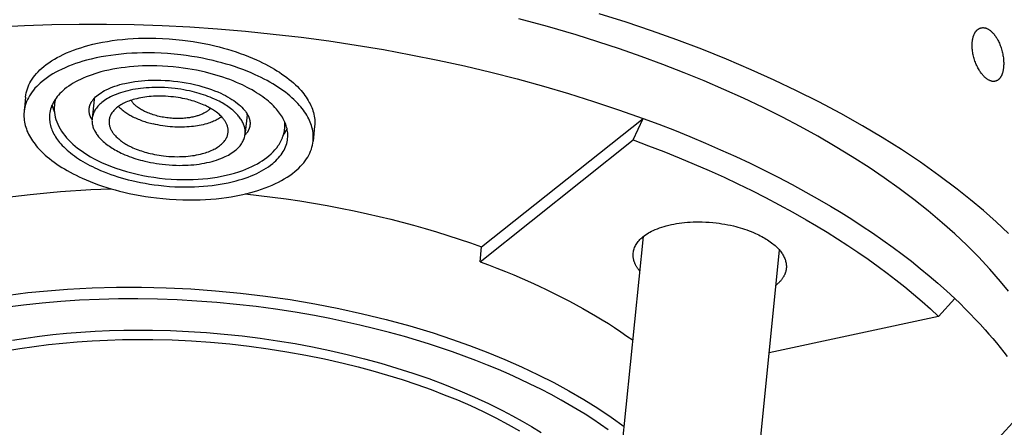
# Model space of a CAD drawing. Extents: x 0 to 1189, y 0 to 841.
# Tile 34 of 77: x 303 to 349, y 118 to 137. Entities that reach past the tile are written whole.
import ezdxf

# ---------------------------------------------------------------- set-up
doc = ezdxf.new("R2010")
doc.units = 0
doc.header["$LTSCALE"] = 65.395
doc.layers.get('0').update_dxf_attribs({"linetype": 'CONTINUOUS'})
doc.layers.add('mg_3d_BL7', color=7, linetype='CONTINUOUS')
doc.styles.get("Standard").update_dxf_attribs({"font": 'txt', "width": 0.8})
doc.dimstyles.get("Standard").update_dxf_attribs({"dimtxt": 3, "dimasz": 3, "dimexe": 2, "dimexo": 0, "dimtad": 1, "dimtxsty": 'STANDARD', "dimblk": '_ARROW_FILLED', "dimblk1": '_ARROW_FILLED', "dimblk2": '_ARROW_FILLED', "dimcen": 0.09, "dimazin": 3, "dimtol": 1, "dimtp": 0.01, "dimtm": 0.01, "dimtfac": 1, "dimtofl": 0, "dimtmove": 0, "dimatfit": 3, "dimtolj": 1})

# ---------------------------------------------------------------- blocks, each defined once
blk = doc.blocks.new('_ARROW_FILLED')
at = {"color": 0, "linetype": 'BYBLOCK'}
blk.add_solid([(0, 0), (-1, 0.167), (-1, -0.167)], dxfattribs=at)
blk = doc.blocks.new('MG_3D_BL7', base_point=(391.459, 121.842))
at = {"layer": 'mg_3d_BL7', "color": 2, "linetype": 'CONTINUOUS'}
for p, q in [((303.097, 133.433), (303.027, 132.743)), ((306.302, 133.319), (306.211, 132.422)), ((313.465, 132.595), (313.383, 131.778)), ((324.439, 126.423), (332.01, 132.431)), ((331.542, 131.425), (332.01, 132.431)), ((316.628, 132.066), (316.559, 131.376)), ((324.37, 125.733), (331.542, 131.425)), ((330.943, 116.246), (332.02, 126.914)), ((324.37, 125.733), (324.439, 126.423)), ((337.31, 115.603), (338.388, 126.271)), ((346.596, 124.006), (345.836, 123.168)), ((345.836, 123.168), (337.903, 121.47))]:
    blk.add_line(p, q, dxfattribs=at)
for points in [[(349.112, 127.051), (348.53, 127.594), (347.934, 128.121), (347.323, 128.632), (346.701, 129.127), (345.849, 129.767), (344.979, 130.382), (344.093, 130.972), (343.191, 131.539), (342.276, 132.084), (341.258, 132.656), (340.228, 133.204), (339.184, 133.728), (338.13, 134.228), (337.065, 134.707), (335.912, 135.197), (334.748, 135.664), (333.575, 136.108), (332.395, 136.529), (331.206, 136.928), (329.948, 137.325)], [(349.098, 124.35), (348.732, 124.801), (348.224, 125.387), (347.696, 125.954), (347.149, 126.504), (346.586, 127.036), (346.007, 127.551), (345.35, 128.104), (344.677, 128.637), (343.99, 129.153), (343.291, 129.65), (342.58, 130.131), (341.79, 130.639), (340.988, 131.127), (340.176, 131.598), (339.353, 132.051), (338.522, 132.487), (337.618, 132.939), (336.705, 133.373), (335.784, 133.789), (334.855, 134.187), (333.919, 134.57), (332.921, 134.957), (331.916, 135.327), (330.905, 135.68), (329.889, 136.016), (328.867, 136.335), (327.528, 136.728), (326.182, 137.094)], [(301.773, 136.72), (303.05, 136.784), (304.328, 136.825), (305.607, 136.845), (306.885, 136.843), (308.187, 136.82), (309.488, 136.775), (310.788, 136.708), (312.086, 136.62), (313.39, 136.511), (314.692, 136.38), (315.991, 136.228), (317.288, 136.055), (318.571, 135.862), (319.851, 135.649), (321.128, 135.414), (322.4, 135.157), (323.641, 134.886), (324.878, 134.593), (326.11, 134.278), (327.336, 133.943), (328.515, 133.597), (329.687, 133.23), (330.853, 132.842), (332.01, 132.431)], [(347.411, 136.019), (347.413, 136.043), (347.416, 136.067), (347.42, 136.092), (347.424, 136.116), (347.428, 136.14), (347.433, 136.164), (347.438, 136.187), (347.444, 136.211), (347.45, 136.235), (347.457, 136.258), (347.463, 136.277), (347.469, 136.295), (347.476, 136.313), (347.483, 136.331), (347.49, 136.349), (347.497, 136.367), (347.506, 136.384), (347.514, 136.402), (347.523, 136.419), (347.532, 136.435), (347.542, 136.452), (347.55, 136.465), (347.559, 136.478), (347.567, 136.49), (347.576, 136.502), (347.586, 136.514), (347.595, 136.526), (347.605, 136.537), (347.616, 136.548), (347.626, 136.559), (347.637, 136.57), (347.649, 136.58), (347.66, 136.59), (347.671, 136.598), (347.682, 136.606), (347.693, 136.614), (347.705, 136.621), (347.716, 136.628), (347.728, 136.634), (347.74, 136.64), (347.753, 136.646), (347.765, 136.651), (347.778, 136.656), (347.791, 136.66), (347.803, 136.664)], [(347.803, 136.664), (347.827, 136.67), (347.851, 136.674), (347.875, 136.676), (347.9, 136.677), (347.925, 136.677), (347.949, 136.675), (347.974, 136.672), (347.998, 136.667), (348.022, 136.661), (348.046, 136.654), (348.069, 136.646), (348.092, 136.636), (348.115, 136.626), (348.137, 136.615), (348.159, 136.603), (348.18, 136.59), (348.201, 136.576), (348.228, 136.557), (348.255, 136.537), (348.28, 136.516), (348.305, 136.494), (348.33, 136.471), (348.353, 136.448), (348.376, 136.423), (348.398, 136.399), (348.427, 136.365), (348.454, 136.33), (348.48, 136.295), (348.505, 136.259), (348.53, 136.222), (348.553, 136.185), (348.576, 136.147), (348.603, 136.097), (348.629, 136.047), (348.654, 135.996), (348.678, 135.944), (348.7, 135.891), (348.721, 135.839), (348.741, 135.782), (348.76, 135.726), (348.778, 135.669), (348.794, 135.612), (348.809, 135.554), (348.823, 135.496), (348.835, 135.438), (348.846, 135.379), (348.855, 135.321), (348.863, 135.262), (348.869, 135.204), (348.874, 135.145), (348.877, 135.097), (348.879, 135.05), (348.88, 135.003), (348.879, 134.955), (348.878, 134.908), (348.875, 134.861), (348.871, 134.814)], [(303.097, 133.433), (303.11, 133.53), (303.128, 133.626), (303.152, 133.721), (303.181, 133.814), (303.216, 133.91), (303.256, 134.003), (303.302, 134.093), (303.352, 134.182), (303.41, 134.273), (303.472, 134.362), (303.538, 134.447), (303.608, 134.53), (303.688, 134.616), (303.771, 134.699), (303.858, 134.778), (303.947, 134.855), (304.067, 134.949), (304.19, 135.039), (304.317, 135.123), (304.447, 135.203), (304.58, 135.279), (304.715, 135.35), (304.852, 135.418), (305.014, 135.492), (305.178, 135.561), (305.343, 135.625), (305.511, 135.685), (305.679, 135.741), (305.849, 135.793), (306.02, 135.841), (306.245, 135.899), (306.472, 135.95), (306.7, 135.996), (306.929, 136.037), (307.158, 136.072), (307.389, 136.102), (307.638, 136.13), (307.887, 136.152), (308.137, 136.169), (308.387, 136.18), (308.637, 136.187), (308.887, 136.188), (309.198, 136.184), (309.508, 136.172), (309.818, 136.153), (310.128, 136.127), (310.437, 136.094), (310.692, 136.061), (310.947, 136.024), (311.2, 135.982), (311.453, 135.934), (311.705, 135.882), (311.956, 135.825)], [(348.491, 134.172), (348.471, 134.168), (348.451, 134.165), (348.43, 134.163), (348.409, 134.162), (348.388, 134.163), (348.367, 134.164), (348.346, 134.167), (348.326, 134.171), (348.305, 134.175), (348.278, 134.183), (348.252, 134.192), (348.227, 134.202), (348.202, 134.214), (348.177, 134.226), (348.153, 134.24), (348.13, 134.255), (348.107, 134.27), (348.076, 134.293), (348.046, 134.316), (348.017, 134.341), (347.989, 134.367), (347.962, 134.394), (347.936, 134.421), (347.91, 134.449), (347.882, 134.483), (347.854, 134.517), (347.827, 134.552), (347.801, 134.588), (347.776, 134.625), (347.752, 134.662), (347.729, 134.7), (347.701, 134.749), (347.673, 134.799), (347.647, 134.849), (347.623, 134.901), (347.599, 134.953), (347.577, 135.005), (347.555, 135.06), (347.535, 135.116), (347.516, 135.172), (347.498, 135.229), (347.482, 135.286), (347.467, 135.344), (347.454, 135.401), (347.442, 135.458), (347.432, 135.516), (347.423, 135.574), (347.415, 135.633), (347.41, 135.691), (347.406, 135.738), (347.404, 135.785), (347.403, 135.832), (347.403, 135.879), (347.404, 135.925), (347.407, 135.972), (347.411, 136.019)], [(311.886, 135.135), (311.636, 135.192), (311.384, 135.244), (311.131, 135.291), (310.877, 135.334), (310.622, 135.371), (310.367, 135.404), (310.058, 135.437), (309.748, 135.463), (309.438, 135.482), (309.128, 135.494), (308.817, 135.498), (308.567, 135.496), (308.317, 135.49), (308.067, 135.478), (307.817, 135.462), (307.568, 135.44), (307.319, 135.412), (307.089, 135.382), (306.859, 135.347), (306.63, 135.306), (306.402, 135.26), (306.175, 135.208), (305.95, 135.151), (305.779, 135.103), (305.609, 135.051), (305.441, 134.995), (305.274, 134.935), (305.108, 134.871), (304.944, 134.802), (304.783, 134.728), (304.646, 134.66), (304.51, 134.589), (304.378, 134.513), (304.248, 134.433), (304.121, 134.348), (303.997, 134.259), (303.877, 134.165), (303.788, 134.088), (303.702, 134.009), (303.618, 133.926), (303.539, 133.84), (303.469, 133.757), (303.402, 133.671), (303.34, 133.583), (303.282, 133.491), (303.232, 133.403), (303.187, 133.312), (303.146, 133.219), (303.111, 133.124), (303.082, 133.031), (303.058, 132.936), (303.04, 132.84), (303.027, 132.743)], [(311.956, 135.825), (312.157, 135.775), (312.356, 135.722), (312.555, 135.666), (312.753, 135.606), (312.95, 135.543), (313.146, 135.476), (313.34, 135.405), (313.533, 135.33), (313.724, 135.251), (313.913, 135.168), (314.055, 135.103), (314.195, 135.036), (314.334, 134.965), (314.471, 134.893), (314.608, 134.817), (314.742, 134.739), (314.863, 134.665), (314.983, 134.588), (315.1, 134.509), (315.216, 134.428), (315.33, 134.343), (315.441, 134.256), (315.539, 134.175), (315.635, 134.092), (315.728, 134.006), (315.819, 133.918), (315.907, 133.827), (315.992, 133.733), (316.055, 133.66), (316.115, 133.585), (316.173, 133.508), (316.229, 133.43), (316.282, 133.35), (316.332, 133.268), (316.38, 133.184), (316.419, 133.108), (316.456, 133.03), (316.49, 132.951), (316.521, 132.871), (316.549, 132.79), (316.573, 132.707), (316.594, 132.624), (316.609, 132.545), (316.621, 132.466), (316.63, 132.386), (316.635, 132.306), (316.637, 132.226), (316.634, 132.146), (316.628, 132.066)], [(316.559, 131.376), (316.565, 131.456), (316.567, 131.536), (316.565, 131.616), (316.56, 131.696), (316.552, 131.775), (316.539, 131.855), (316.524, 131.933), (316.503, 132.017), (316.479, 132.099), (316.452, 132.181), (316.421, 132.261), (316.387, 132.34), (316.35, 132.418), (316.31, 132.494), (316.263, 132.578), (316.212, 132.66), (316.159, 132.74), (316.103, 132.818), (316.045, 132.895), (315.985, 132.97), (315.922, 133.043), (315.837, 133.137), (315.749, 133.228), (315.659, 133.316), (315.565, 133.402), (315.469, 133.485), (315.372, 133.566), (315.26, 133.653), (315.146, 133.738), (315.031, 133.819), (314.913, 133.898), (314.793, 133.975), (314.672, 134.048), (314.538, 134.127), (314.402, 134.202), (314.264, 134.275), (314.125, 134.345), (313.985, 134.413), (313.843, 134.478), (313.654, 134.561), (313.463, 134.64), (313.27, 134.714), (313.076, 134.785), (312.88, 134.853), (312.683, 134.916), (312.485, 134.976), (312.287, 135.032), (312.087, 135.085), (311.886, 135.135)], [(311.517, 134.592), (311.31, 134.639), (311.103, 134.682), (310.895, 134.721), (310.686, 134.756), (310.476, 134.787), (310.266, 134.814), (310.011, 134.841), (309.756, 134.862), (309.501, 134.878), (309.245, 134.888), (308.99, 134.891), (308.784, 134.89), (308.577, 134.885), (308.372, 134.875), (308.166, 134.861), (307.961, 134.843), (307.756, 134.821), (307.566, 134.796), (307.377, 134.767), (307.188, 134.733), (307.001, 134.695), (306.814, 134.653), (306.628, 134.605), (306.488, 134.566), (306.348, 134.523), (306.209, 134.477), (306.071, 134.428), (305.935, 134.375), (305.8, 134.318), (305.667, 134.257), (305.554, 134.201), (305.443, 134.142), (305.333, 134.08), (305.226, 134.014), (305.122, 133.944), (305.02, 133.871), (304.921, 133.793), (304.848, 133.73), (304.777, 133.665), (304.708, 133.597), (304.642, 133.526), (304.585, 133.458), (304.53, 133.387), (304.479, 133.314), (304.431, 133.239), (304.39, 133.166), (304.353, 133.091), (304.319, 133.015), (304.29, 132.936), (304.266, 132.859), (304.247, 132.781), (304.232, 132.702), (304.221, 132.623)], [(315.365, 131.497), (315.37, 131.562), (315.372, 131.628), (315.37, 131.694), (315.366, 131.76), (315.359, 131.826), (315.349, 131.891), (315.336, 131.956), (315.319, 132.024), (315.299, 132.092), (315.276, 132.159), (315.251, 132.226), (315.223, 132.291), (315.193, 132.354), (315.16, 132.417), (315.121, 132.486), (315.079, 132.554), (315.036, 132.62), (314.99, 132.684), (314.942, 132.747), (314.892, 132.809), (314.841, 132.869), (314.771, 132.947), (314.698, 133.022), (314.623, 133.095), (314.547, 133.165), (314.468, 133.234), (314.387, 133.3), (314.295, 133.372), (314.202, 133.441), (314.106, 133.509), (314.009, 133.574), (313.911, 133.637), (313.811, 133.697), (313.701, 133.762), (313.588, 133.824), (313.475, 133.884), (313.361, 133.942), (313.245, 133.998), (313.129, 134.051), (312.973, 134.12), (312.815, 134.184), (312.657, 134.246), (312.497, 134.304), (312.335, 134.36), (312.173, 134.412), (312.01, 134.461), (311.847, 134.508), (311.682, 134.551), (311.517, 134.592)], [(348.871, 134.814), (348.868, 134.789), (348.865, 134.765), (348.862, 134.74), (348.858, 134.716), (348.854, 134.692), (348.849, 134.668), (348.844, 134.643), (348.838, 134.619), (348.832, 134.596), (348.825, 134.572), (348.82, 134.553), (348.814, 134.535), (348.807, 134.517), (348.801, 134.499), (348.794, 134.481), (348.787, 134.463), (348.779, 134.446), (348.771, 134.428), (348.762, 134.411), (348.753, 134.394), (348.743, 134.378), (348.736, 134.365), (348.728, 134.353), (348.719, 134.34), (348.711, 134.328), (348.702, 134.316), (348.693, 134.305), (348.683, 134.294), (348.673, 134.283), (348.663, 134.272), (348.652, 134.262), (348.641, 134.252), (348.63, 134.242), (348.62, 134.234), (348.609, 134.227), (348.598, 134.219), (348.587, 134.212), (348.576, 134.206), (348.564, 134.199), (348.552, 134.194), (348.541, 134.188), (348.528, 134.184), (348.516, 134.179), (348.504, 134.175), (348.491, 134.172)], [(306.319, 133.38), (306.374, 133.436), (306.432, 133.488), (306.493, 133.538), (306.556, 133.585), (306.634, 133.637), (306.713, 133.686), (306.795, 133.732), (306.878, 133.774), (306.976, 133.82), (307.075, 133.863), (307.176, 133.903), (307.278, 133.939), (307.394, 133.977), (307.511, 134.012), (307.628, 134.043), (307.747, 134.071), (307.9, 134.104), (308.055, 134.133), (308.21, 134.157), (308.366, 134.177), (308.523, 134.193), (308.679, 134.206), (308.836, 134.215), (309.036, 134.222), (309.235, 134.224), (309.434, 134.221), (309.633, 134.213), (309.831, 134.199), (310.03, 134.181), (310.227, 134.158), (310.424, 134.131), (310.62, 134.098), (310.815, 134.06), (311.01, 134.018), (311.203, 133.97), (311.354, 133.929), (311.504, 133.884), (311.653, 133.836), (311.801, 133.784), (311.947, 133.729), (312.091, 133.669), (312.234, 133.606), (312.343, 133.554), (312.451, 133.499), (312.557, 133.442), (312.662, 133.381), (312.753, 133.325), (312.843, 133.265), (312.93, 133.203), (313.015, 133.138), (313.087, 133.08), (313.156, 133.019), (313.223, 132.955), (313.286, 132.888), (313.337, 132.83), (313.386, 132.769), (313.431, 132.706), (313.472, 132.64)], [(310.901, 133.688), (310.768, 133.718), (310.635, 133.746), (310.501, 133.771), (310.367, 133.793), (310.232, 133.813), (310.097, 133.83), (309.933, 133.848), (309.769, 133.861), (309.605, 133.871), (309.441, 133.878), (309.277, 133.88), (309.144, 133.879), (309.012, 133.876), (308.879, 133.87), (308.747, 133.861), (308.615, 133.849), (308.483, 133.835), (308.361, 133.819), (308.24, 133.8), (308.118, 133.778), (307.998, 133.754), (307.878, 133.727), (307.759, 133.696), (307.653, 133.666), (307.548, 133.634), (307.444, 133.598), (307.342, 133.559), (307.24, 133.517), (307.14, 133.472), (307.068, 133.436), (306.997, 133.399), (306.926, 133.359), (306.858, 133.316), (306.79, 133.272), (306.725, 133.224), (306.661, 133.174), (306.616, 133.135), (306.572, 133.095), (306.529, 133.053), (306.488, 133.009), (306.449, 132.964), (306.412, 132.917), (306.378, 132.868), (306.346, 132.818), (306.32, 132.771), (306.296, 132.723), (306.274, 132.674), (306.255, 132.623), (306.24, 132.574), (306.228, 132.524), (306.218, 132.473), (306.211, 132.422)], [(313.375, 131.698), (313.378, 131.74), (313.379, 131.782), (313.378, 131.825), (313.376, 131.867), (313.371, 131.909), (313.365, 131.951), (313.356, 131.993), (313.346, 132.037), (313.333, 132.081), (313.318, 132.124), (313.302, 132.166), (313.284, 132.208), (313.264, 132.249), (313.243, 132.29), (313.218, 132.334), (313.191, 132.377), (313.163, 132.42), (313.134, 132.461), (313.103, 132.502), (313.071, 132.541), (313.038, 132.58), (312.993, 132.63), (312.946, 132.678), (312.898, 132.725), (312.849, 132.77), (312.798, 132.814), (312.746, 132.857), (312.687, 132.903), (312.627, 132.948), (312.566, 132.991), (312.504, 133.033), (312.44, 133.073), (312.376, 133.113), (312.305, 133.154), (312.233, 133.194), (312.16, 133.233), (312.086, 133.27), (312.012, 133.306), (311.937, 133.34), (311.837, 133.384), (311.736, 133.426), (311.634, 133.465), (311.531, 133.503), (311.427, 133.538), (311.323, 133.572), (311.218, 133.604), (311.113, 133.633), (311.007, 133.661), (310.901, 133.688)], [(306.075, 132.888), (306.077, 132.902), (306.078, 132.916), (306.081, 132.93), (306.083, 132.945), (306.086, 132.959), (306.089, 132.973), (306.092, 132.987), (306.096, 133), (306.1, 133.014), (306.104, 133.028), (306.108, 133.042), (306.113, 133.055), (306.118, 133.069), (306.123, 133.082), (306.129, 133.095), (306.134, 133.109), (306.14, 133.122), (306.146, 133.135), (306.153, 133.148), (306.16, 133.161), (306.166, 133.173), (306.173, 133.186), (306.181, 133.198), (306.188, 133.211), (306.196, 133.223), (306.204, 133.235), (306.212, 133.247)], [(306.256, 133.307), (306.261, 133.313), (306.266, 133.319), (306.271, 133.326), (306.277, 133.332), (306.282, 133.339), (306.288, 133.346), (306.294, 133.353), (306.3, 133.36), (306.306, 133.367), (306.312, 133.373), (306.319, 133.38)], [(310.655, 133.326), (310.552, 133.349), (310.448, 133.371), (310.344, 133.39), (310.239, 133.408), (310.134, 133.423), (310.029, 133.437), (309.902, 133.45), (309.775, 133.461), (309.647, 133.469), (309.519, 133.474), (309.391, 133.476), (309.288, 133.475), (309.185, 133.472), (309.082, 133.467), (308.979, 133.46), (308.877, 133.451), (308.774, 133.44), (308.679, 133.428), (308.585, 133.413), (308.491, 133.396), (308.397, 133.377), (308.303, 133.356), (308.211, 133.333), (308.14, 133.313), (308.07, 133.291), (308.001, 133.268), (307.932, 133.244), (307.864, 133.217), (307.796, 133.189), (307.73, 133.158), (307.674, 133.13), (307.618, 133.101), (307.563, 133.07), (307.51, 133.037), (307.458, 133.002), (307.407, 132.965), (307.357, 132.926), (307.322, 132.896), (307.287, 132.865), (307.254, 132.832), (307.222, 132.798), (307.192, 132.763), (307.164, 132.727), (307.137, 132.689), (307.112, 132.649), (307.092, 132.613), (307.074, 132.577), (307.057, 132.539), (307.043, 132.5), (307.03, 132.461), (307.02, 132.422), (307.013, 132.381), (307.007, 132.341)], [(310.071, 132.432), (309.998, 132.436), (309.925, 132.441), (309.851, 132.447), (309.778, 132.455), (309.705, 132.464), (309.632, 132.474), (309.559, 132.486), (309.487, 132.499), (309.414, 132.514), (309.346, 132.529), (309.278, 132.545), (309.211, 132.563), (309.143, 132.582), (309.077, 132.602), (309.01, 132.624), (308.944, 132.647), (308.879, 132.671), (308.814, 132.697), (308.764, 132.719), (308.714, 132.741), (308.665, 132.764), (308.616, 132.789), (308.568, 132.815), (308.52, 132.841), (308.473, 132.87), (308.427, 132.899), (308.381, 132.93), (308.337, 132.962), (308.308, 132.984), (308.279, 133.008), (308.251, 133.031), (308.223, 133.056), (308.196, 133.081), (308.17, 133.107), (308.145, 133.134), (308.12, 133.161), (308.097, 133.19), (308.075, 133.219), (308.054, 133.249), (308.035, 133.279)], [(312.579, 131.778), (312.581, 131.811), (312.582, 131.844), (312.582, 131.877), (312.58, 131.91), (312.576, 131.943), (312.571, 131.975), (312.565, 132.008), (312.556, 132.042), (312.546, 132.076), (312.535, 132.11), (312.522, 132.143), (312.508, 132.175), (312.493, 132.207), (312.476, 132.238), (312.457, 132.273), (312.436, 132.307), (312.414, 132.34), (312.391, 132.372), (312.367, 132.404), (312.343, 132.434), (312.317, 132.465), (312.282, 132.503), (312.246, 132.541), (312.208, 132.577), (312.17, 132.612), (312.13, 132.647), (312.09, 132.68), (312.042, 132.718), (311.993, 132.754), (311.943, 132.789), (311.892, 132.823), (311.84, 132.856), (311.788, 132.888), (311.735, 132.918), (311.681, 132.948), (311.627, 132.976), (311.572, 133.003), (311.517, 133.03), (311.461, 133.056), (311.383, 133.09), (311.304, 133.122), (311.224, 133.153), (311.144, 133.182), (311.064, 133.21), (310.983, 133.236), (310.902, 133.26), (310.82, 133.284), (310.737, 133.305), (310.655, 133.326)], [(303.027, 132.743), (303.021, 132.664), (303.019, 132.584), (303.021, 132.504), (303.026, 132.424), (303.034, 132.344), (303.047, 132.265), (303.062, 132.186), (303.083, 132.102), (303.107, 132.02), (303.135, 131.939), (303.165, 131.858), (303.199, 131.779), (303.236, 131.702), (303.276, 131.625), (303.323, 131.542), (303.374, 131.46), (303.427, 131.38), (303.483, 131.301), (303.541, 131.225), (303.601, 131.15), (303.664, 131.076), (303.749, 130.983), (303.837, 130.891), (303.928, 130.803), (304.021, 130.717), (304.117, 130.634), (304.214, 130.554), (304.326, 130.466), (304.44, 130.382), (304.555, 130.3), (304.673, 130.221), (304.793, 130.145), (304.914, 130.071), (305.048, 129.993), (305.184, 129.917), (305.322, 129.844), (305.461, 129.774), (305.601, 129.706), (305.743, 129.641), (305.932, 129.558), (306.123, 129.48), (306.316, 129.405), (306.51, 129.334), (306.706, 129.267), (306.903, 129.203), (307.101, 129.144), (307.299, 129.087), (307.499, 129.034), (307.7, 128.985)], [(304.34, 133.065), (304.343, 133.048), (304.347, 133.032), (304.351, 133.016), (304.356, 132.999), (304.36, 132.983), (304.365, 132.964), (304.371, 132.945), (304.377, 132.925), (304.383, 132.906), (304.39, 132.887), (304.396, 132.868), (304.403, 132.85), (304.41, 132.831), (304.417, 132.812), (304.425, 132.793), (304.432, 132.775), (304.44, 132.756), (304.448, 132.738)], [(304.448, 133.053), (304.441, 132.942), (304.442, 132.829), (304.45, 132.717), (304.465, 132.606), (304.488, 132.496), (304.52, 132.381), (304.559, 132.269), (304.605, 132.159), (304.657, 132.052), (304.714, 131.948), (304.783, 131.838), (304.857, 131.731), (304.936, 131.628), (305.02, 131.529), (305.107, 131.433), (305.208, 131.331), (305.313, 131.233), (305.421, 131.139), (305.532, 131.049), (305.647, 130.963), (305.807, 130.851), (305.972, 130.744), (306.14, 130.644), (306.311, 130.549), (306.499, 130.453), (306.69, 130.363), (306.884, 130.279), (307.08, 130.2), (307.324, 130.109), (307.571, 130.027), (307.821, 129.951), (308.072, 129.883), (308.326, 129.822), (308.581, 129.768), (308.838, 129.721), (309.104, 129.679), (309.371, 129.643), (309.639, 129.615), (309.907, 129.594), (310.176, 129.58), (310.445, 129.573), (310.714, 129.573), (310.942, 129.579), (311.171, 129.591), (311.399, 129.608), (311.626, 129.631), (311.843, 129.658), (312.059, 129.691), (312.273, 129.73), (312.487, 129.775), (312.685, 129.824), (312.882, 129.878), (313.077, 129.938), (313.27, 130.005), (313.41, 130.059), (313.548, 130.116), (313.685, 130.178), (313.819, 130.245), (313.952, 130.317), (314.065, 130.382), (314.176, 130.452), (314.284, 130.526), (314.39, 130.605), (314.491, 130.687), (314.589, 130.774), (314.682, 130.865), (314.77, 130.961), (314.852, 131.061), (314.928, 131.165)], [(306.186, 132.409), (306.178, 132.423), (306.171, 132.438), (306.163, 132.453), (306.156, 132.468), (306.149, 132.483), (306.142, 132.498), (306.136, 132.513), (306.13, 132.529), (306.124, 132.544), (306.118, 132.56), (306.113, 132.575), (306.107, 132.591), (306.103, 132.607), (306.098, 132.623), (306.094, 132.639), (306.09, 132.655), (306.087, 132.671), (306.084, 132.686), (306.081, 132.702), (306.079, 132.717), (306.077, 132.733), (306.075, 132.748), (306.074, 132.764), (306.073, 132.78), (306.072, 132.795), (306.072, 132.811), (306.072, 132.827), (306.072, 132.842), (306.073, 132.858), (306.074, 132.874), (306.075, 132.889)], [(307.446, 132.994), (307.48, 132.959), (307.515, 132.925), (307.551, 132.892), (307.587, 132.86), (307.625, 132.829), (307.663, 132.798), (307.701, 132.769), (307.741, 132.74), (307.786, 132.708), (307.832, 132.678), (307.879, 132.648), (307.926, 132.619), (307.974, 132.592), (308.022, 132.565), (308.071, 132.539), (308.12, 132.513), (308.18, 132.483), (308.241, 132.455), (308.303, 132.427), (308.365, 132.401), (308.427, 132.375), (308.49, 132.351), (308.554, 132.327), (308.617, 132.305), (308.681, 132.283), (308.745, 132.263), (308.81, 132.243), (308.875, 132.225), (308.94, 132.207), (309.005, 132.19), (309.07, 132.174)], [(311.76, 132.903), (311.738, 132.88), (311.715, 132.858), (311.691, 132.837), (311.666, 132.816), (311.641, 132.796), (311.615, 132.777), (311.589, 132.759), (311.562, 132.741), (311.534, 132.724), (311.507, 132.708), (311.478, 132.692), (311.441, 132.672), (311.402, 132.653), (311.364, 132.636), (311.324, 132.619), (311.285, 132.603), (311.245, 132.588), (311.205, 132.574), (311.164, 132.561), (311.124, 132.548), (311.083, 132.536), (311.03, 132.522), (310.977, 132.509), (310.924, 132.498), (310.871, 132.487), (310.817, 132.477), (310.764, 132.468), (310.71, 132.46), (310.656, 132.453), (310.602, 132.447), (310.536, 132.441), (310.469, 132.436), (310.403, 132.433), (310.337, 132.43), (310.27, 132.429), (310.204, 132.429), (310.138, 132.43), (310.071, 132.432)], [(304.221, 132.623), (304.216, 132.557), (304.214, 132.491), (304.216, 132.425), (304.22, 132.359), (304.227, 132.294), (304.237, 132.228), (304.25, 132.164), (304.267, 132.095), (304.287, 132.027), (304.31, 131.96), (304.335, 131.894), (304.363, 131.829), (304.393, 131.765), (304.426, 131.702), (304.465, 131.633), (304.507, 131.566), (304.55, 131.5), (304.596, 131.435), (304.644, 131.372), (304.694, 131.31), (304.745, 131.25), (304.815, 131.173), (304.888, 131.098), (304.963, 131.025), (305.039, 130.954), (305.118, 130.886), (305.199, 130.819), (305.291, 130.747), (305.384, 130.678), (305.48, 130.611), (305.577, 130.546), (305.675, 130.483), (305.775, 130.422), (305.885, 130.357), (305.998, 130.295), (306.111, 130.235), (306.225, 130.177), (306.341, 130.122), (306.457, 130.068), (306.613, 130), (306.771, 129.935), (306.929, 129.873), (307.089, 129.815), (307.251, 129.76), (307.413, 129.707), (307.576, 129.658), (307.739, 129.612), (307.904, 129.568), (308.069, 129.527)], [(306.211, 132.422), (306.208, 132.379), (306.207, 132.337), (306.208, 132.295), (306.21, 132.252), (306.215, 132.21), (306.221, 132.168), (306.23, 132.127), (306.24, 132.082), (306.253, 132.039), (306.268, 131.996), (306.284, 131.953), (306.302, 131.911), (306.322, 131.87), (306.343, 131.83), (306.368, 131.785), (306.395, 131.742), (306.423, 131.7), (306.452, 131.658), (306.483, 131.618), (306.515, 131.578), (306.548, 131.539), (306.593, 131.489), (306.64, 131.441), (306.688, 131.394), (306.737, 131.349), (306.788, 131.305), (306.84, 131.262), (306.899, 131.216), (306.959, 131.171), (307.02, 131.128), (307.083, 131.086), (307.146, 131.046), (307.21, 131.007), (307.281, 130.965), (307.353, 130.925), (307.426, 130.887), (307.5, 130.85), (307.574, 130.814), (307.649, 130.779), (307.749, 130.736), (307.85, 130.694), (307.952, 130.654), (308.055, 130.617), (308.159, 130.581), (308.263, 130.548), (308.368, 130.516), (308.473, 130.486), (308.579, 130.458), (308.685, 130.432)], [(307.007, 132.341), (307.005, 132.308), (307.004, 132.275), (307.004, 132.242), (307.006, 132.21), (307.01, 132.177), (307.015, 132.144), (307.021, 132.112), (307.03, 132.077), (307.04, 132.043), (307.051, 132.01), (307.064, 131.977), (307.078, 131.944), (307.093, 131.912), (307.11, 131.881), (307.129, 131.846), (307.15, 131.813), (307.172, 131.78), (307.195, 131.747), (307.219, 131.716), (307.243, 131.685), (307.269, 131.655), (307.304, 131.616), (307.34, 131.579), (307.378, 131.542), (307.416, 131.507), (307.456, 131.473), (307.496, 131.44), (307.544, 131.402), (307.593, 131.365), (307.643, 131.33), (307.694, 131.296), (307.746, 131.263), (307.798, 131.232), (307.851, 131.201), (307.905, 131.172), (307.959, 131.143), (308.014, 131.116), (308.069, 131.089), (308.125, 131.064), (308.203, 131.03), (308.282, 130.997), (308.362, 130.967), (308.442, 130.937), (308.522, 130.91), (308.603, 130.884), (308.684, 130.859), (308.766, 130.836), (308.849, 130.814), (308.931, 130.794)], [(312.28, 132.506), (312.229, 132.471), (312.176, 132.438), (312.123, 132.407), (312.069, 132.378), (312.014, 132.35), (311.957, 132.323), (311.901, 132.299), (311.843, 132.275), (311.785, 132.253), (311.727, 132.232), (311.668, 132.213), (311.581, 132.186), (311.494, 132.161), (311.406, 132.139), (311.317, 132.12), (311.229, 132.102), (311.139, 132.086), (311.05, 132.073), (310.96, 132.061), (310.87, 132.051), (310.759, 132.04), (310.646, 132.033), (310.534, 132.027), (310.422, 132.025), (310.31, 132.024), (310.197, 132.026), (310.085, 132.031), (309.973, 132.037), (309.859, 132.046), (309.745, 132.057), (309.632, 132.071), (309.518, 132.087), (309.406, 132.105), (309.294, 132.126), (309.182, 132.149), (309.07, 132.174)], [(313.491, 132.608), (313.498, 132.593), (313.506, 132.579), (313.513, 132.564), (313.521, 132.549), (313.528, 132.534), (313.534, 132.519), (313.541, 132.503), (313.547, 132.488), (313.553, 132.472), (313.559, 132.457), (313.564, 132.441), (313.569, 132.425), (313.574, 132.409), (313.578, 132.393), (313.583, 132.377), (313.586, 132.361), (313.59, 132.346), (313.593, 132.33), (313.595, 132.315), (313.598, 132.299), (313.6, 132.284), (313.601, 132.268), (313.603, 132.253), (313.604, 132.237), (313.605, 132.221), (313.605, 132.206), (313.605, 132.19), (313.605, 132.174), (313.604, 132.159), (313.603, 132.143), (313.601, 132.127)], [(332.01, 132.431), (332.742, 132.159), (333.471, 131.876), (334.195, 131.585), (334.916, 131.283), (335.632, 130.971), (336.344, 130.649), (337.01, 130.337), (337.671, 130.015), (338.327, 129.684), (338.978, 129.342), (339.623, 128.99), (340.263, 128.628), (340.768, 128.331), (341.268, 128.028), (341.765, 127.718), (342.256, 127.4), (342.743, 127.075), (343.224, 126.741), (343.7, 126.4), (344.131, 126.08), (344.557, 125.753), (344.978, 125.418), (345.393, 125.077), (345.801, 124.727), (346.202, 124.37), (346.596, 124.006)], [(313.602, 132.129), (313.6, 132.114), (313.598, 132.1), (313.596, 132.086), (313.594, 132.072), (313.591, 132.058), (313.588, 132.044), (313.584, 132.03), (313.581, 132.016), (313.577, 132.002), (313.573, 131.989), (313.568, 131.975), (313.564, 131.961), (313.559, 131.948), (313.554, 131.934), (313.548, 131.921), (313.542, 131.908), (313.536, 131.895), (313.53, 131.882), (313.524, 131.869), (313.517, 131.856), (313.51, 131.843), (313.503, 131.831), (313.496, 131.818), (313.488, 131.806), (313.481, 131.794), (313.473, 131.782), (313.465, 131.77)], [(314.928, 131.165), (314.947, 131.193), (314.965, 131.221), (314.983, 131.25), (315, 131.279), (315.017, 131.308), (315.033, 131.338), (315.049, 131.368), (315.064, 131.398), (315.079, 131.428), (315.093, 131.459), (315.106, 131.49), (315.119, 131.521), (315.131, 131.553), (315.143, 131.583), (315.153, 131.614), (315.163, 131.645), (315.173, 131.677), (315.181, 131.708), (315.189, 131.74), (315.197, 131.771), (315.204, 131.803), (315.21, 131.835), (315.216, 131.867), (315.221, 131.899), (315.225, 131.932), (315.229, 131.964)], [(315.166, 131.657), (315.179, 131.675), (315.191, 131.693), (315.204, 131.711), (315.215, 131.729), (315.226, 131.746), (315.236, 131.762), (315.246, 131.779), (315.256, 131.796), (315.266, 131.813), (315.275, 131.83), (315.285, 131.847), (315.294, 131.864), (315.303, 131.882), (315.312, 131.899), (315.32, 131.917), (315.328, 131.934), (315.336, 131.952)], [(307.7, 128.985), (307.95, 128.927), (308.202, 128.875), (308.455, 128.828), (308.709, 128.786), (308.964, 128.748), (309.219, 128.715), (309.528, 128.682), (309.838, 128.656), (310.148, 128.637), (310.458, 128.626), (310.769, 128.621), (311.019, 128.623), (311.269, 128.629), (311.519, 128.641), (311.769, 128.658), (312.018, 128.68), (312.267, 128.707), (312.497, 128.737), (312.727, 128.773), (312.956, 128.813), (313.184, 128.859), (313.411, 128.911), (313.636, 128.969), (313.807, 129.017), (313.977, 129.068), (314.145, 129.124), (314.312, 129.184), (314.478, 129.249), (314.642, 129.318), (314.803, 129.392), (314.94, 129.459), (315.076, 129.531), (315.208, 129.606), (315.338, 129.686), (315.465, 129.771), (315.589, 129.86), (315.709, 129.955), (315.798, 130.031), (315.884, 130.111), (315.968, 130.193), (316.047, 130.28), (316.117, 130.362), (316.184, 130.448), (316.246, 130.537), (316.304, 130.628), (316.354, 130.716), (316.399, 130.807), (316.44, 130.9), (316.475, 130.995), (316.504, 131.089), (316.528, 131.183), (316.546, 131.279), (316.559, 131.376)], [(308.069, 129.527), (308.276, 129.48), (308.483, 129.437), (308.691, 129.398), (308.9, 129.363), (309.11, 129.332), (309.32, 129.306), (309.575, 129.278), (309.83, 129.257), (310.085, 129.241), (310.341, 129.232), (310.596, 129.228), (310.802, 129.229), (311.009, 129.235), (311.214, 129.244), (311.42, 129.258), (311.625, 129.276), (311.83, 129.299), (312.02, 129.324), (312.209, 129.353), (312.398, 129.386), (312.586, 129.424), (312.772, 129.467), (312.958, 129.514), (313.098, 129.554), (313.238, 129.596), (313.377, 129.642), (313.515, 129.692), (313.651, 129.745), (313.786, 129.802), (313.919, 129.863), (314.032, 129.918), (314.143, 129.977), (314.253, 130.039), (314.36, 130.105), (314.464, 130.175), (314.566, 130.249), (314.665, 130.326), (314.738, 130.389), (314.809, 130.455), (314.878, 130.523), (314.944, 130.594), (315.001, 130.662), (315.056, 130.732), (315.107, 130.805), (315.155, 130.881), (315.196, 130.953), (315.233, 131.028), (315.267, 131.105), (315.296, 131.183), (315.32, 131.26), (315.339, 131.338), (315.354, 131.417), (315.365, 131.497)], [(308.685, 130.432), (308.818, 130.401), (308.951, 130.374), (309.085, 130.349), (309.219, 130.326), (309.354, 130.306), (309.489, 130.289), (309.653, 130.272), (309.817, 130.258), (309.981, 130.248), (310.145, 130.242), (310.309, 130.239), (310.442, 130.24), (310.574, 130.244), (310.707, 130.25), (310.839, 130.259), (310.971, 130.27), (311.103, 130.285), (311.225, 130.301), (311.346, 130.32), (311.468, 130.341), (311.588, 130.365), (311.708, 130.393), (311.827, 130.423), (311.933, 130.453), (312.038, 130.486), (312.142, 130.521), (312.244, 130.56), (312.346, 130.602), (312.446, 130.647), (312.518, 130.683), (312.589, 130.721), (312.66, 130.761), (312.729, 130.803), (312.796, 130.848), (312.861, 130.895), (312.925, 130.945), (312.97, 130.984), (313.014, 131.025), (313.057, 131.067), (313.098, 131.111), (313.137, 131.156), (313.174, 131.203), (313.208, 131.251), (313.24, 131.302), (313.266, 131.349), (313.29, 131.397), (313.312, 131.446), (313.331, 131.496), (313.346, 131.546), (313.358, 131.596), (313.368, 131.647), (313.375, 131.698)], [(308.931, 130.794), (309.034, 130.77), (309.138, 130.748), (309.242, 130.729), (309.347, 130.712), (309.452, 130.696), (309.557, 130.683), (309.684, 130.669), (309.811, 130.658), (309.939, 130.651), (310.067, 130.646), (310.195, 130.644), (310.298, 130.645), (310.401, 130.647), (310.504, 130.652), (310.607, 130.659), (310.709, 130.668), (310.812, 130.679), (310.907, 130.692), (311.001, 130.706), (311.095, 130.723), (311.189, 130.742), (311.283, 130.763), (311.375, 130.787), (311.446, 130.807), (311.516, 130.828), (311.585, 130.851), (311.654, 130.876), (311.722, 130.902), (311.79, 130.931), (311.856, 130.961), (311.912, 130.989), (311.968, 131.018), (312.023, 131.049), (312.076, 131.082), (312.128, 131.117), (312.179, 131.154), (312.229, 131.193), (312.264, 131.223), (312.299, 131.254), (312.332, 131.287), (312.364, 131.321), (312.394, 131.356), (312.422, 131.393), (312.449, 131.431), (312.474, 131.47), (312.494, 131.506), (312.512, 131.543), (312.529, 131.581), (312.543, 131.619), (312.556, 131.658), (312.566, 131.698), (312.573, 131.738), (312.579, 131.778)], [(331.542, 131.425), (332.259, 131.158), (332.973, 130.881), (333.683, 130.595), (334.39, 130.3), (335.092, 129.994), (335.789, 129.679), (336.442, 129.373), (337.089, 129.057), (337.732, 128.732), (338.37, 128.397), (339.003, 128.052), (339.63, 127.697), (340.125, 127.407), (340.615, 127.11), (341.101, 126.806), (341.583, 126.494), (342.06, 126.175), (342.532, 125.849), (342.998, 125.515), (343.421, 125.201), (343.838, 124.88), (344.25, 124.552), (344.657, 124.217), (345.057, 123.875), (345.45, 123.525), (345.836, 123.168)], [(299.734, 128.295), (300.127, 128.377), (300.522, 128.454), (300.918, 128.527), (301.314, 128.596), (301.711, 128.66), (302.109, 128.72), (302.508, 128.776), (302.907, 128.828), (303.306, 128.876), (303.78, 128.928), (304.253, 128.974), (304.728, 129.015), (305.203, 129.051), (305.678, 129.082), (306.153, 129.107), (306.628, 129.128), (307.104, 129.143)], [(313.382, 128.905), (314.022, 128.836), (314.662, 128.758), (315.3, 128.672), (315.938, 128.577), (316.574, 128.474), (317.209, 128.363), (317.843, 128.243), (318.474, 128.115), (319.104, 127.978), (319.646, 127.853), (320.187, 127.721), (320.726, 127.583), (321.263, 127.438), (321.798, 127.287), (322.331, 127.128), (322.862, 126.963), (323.39, 126.79), (323.916, 126.61), (324.439, 126.423)], [(331.54, 126.138), (331.546, 126.189), (331.556, 126.24), (331.569, 126.29), (331.584, 126.34), (331.603, 126.39), (331.624, 126.439), (331.648, 126.487), (331.675, 126.534), (331.706, 126.584), (331.741, 126.633), (331.778, 126.68), (331.817, 126.725), (331.857, 126.769), (331.9, 126.811), (331.944, 126.852), (331.99, 126.89), (332.053, 126.941), (332.119, 126.988), (332.186, 127.033), (332.255, 127.075), (332.325, 127.115), (332.397, 127.153), (332.469, 127.189), (332.569, 127.234), (332.67, 127.276), (332.773, 127.314), (332.877, 127.35), (332.982, 127.383), (333.087, 127.413), (333.206, 127.443), (333.326, 127.47), (333.447, 127.495), (333.568, 127.516), (333.69, 127.535), (333.812, 127.551), (333.944, 127.566), (334.076, 127.577), (334.208, 127.586), (334.34, 127.592), (334.473, 127.596), (334.605, 127.597), (334.77, 127.594), (334.934, 127.588), (335.098, 127.578), (335.262, 127.564), (335.425, 127.547), (335.561, 127.529), (335.695, 127.509), (335.83, 127.487), (335.964, 127.462), (336.097, 127.434), (336.23, 127.404)], [(336.23, 127.404), (336.336, 127.378), (336.442, 127.35), (336.547, 127.32), (336.652, 127.288), (336.756, 127.255), (336.86, 127.219), (336.962, 127.182), (337.064, 127.142), (337.166, 127.1), (337.266, 127.056), (337.341, 127.022), (337.415, 126.986), (337.489, 126.949), (337.561, 126.91), (337.634, 126.87), (337.705, 126.829), (337.769, 126.79), (337.832, 126.749), (337.894, 126.708), (337.956, 126.664), (338.016, 126.62), (338.075, 126.573), (338.127, 126.531), (338.177, 126.487), (338.227, 126.441), (338.275, 126.395), (338.322, 126.346), (338.367, 126.297), (338.4, 126.258), (338.432, 126.218), (338.462, 126.178), (338.492, 126.136), (338.52, 126.094), (338.547, 126.05), (338.572, 126.006), (338.593, 125.966), (338.612, 125.925), (338.63, 125.883), (338.647, 125.84), (338.661, 125.797), (338.674, 125.754), (338.685, 125.709), (338.693, 125.668), (338.7, 125.626), (338.704, 125.583), (338.707, 125.541), (338.708, 125.499), (338.707, 125.456), (338.703, 125.414)], [(331.855, 125.281), (331.837, 125.302), (331.82, 125.324), (331.803, 125.346), (331.786, 125.368), (331.769, 125.39), (331.753, 125.413), (331.738, 125.436), (331.723, 125.46), (331.708, 125.483), (331.694, 125.507), (331.68, 125.531), (331.666, 125.556), (331.654, 125.58), (331.641, 125.605), (331.63, 125.63), (331.619, 125.656), (331.608, 125.682), (331.598, 125.707), (331.59, 125.731), (331.582, 125.754), (331.575, 125.778), (331.568, 125.802), (331.562, 125.826), (331.557, 125.85), (331.552, 125.875), (331.547, 125.899), (331.544, 125.924), (331.541, 125.947), (331.539, 125.971), (331.537, 125.995), (331.536, 126.019), (331.535, 126.043), (331.535, 126.067), (331.536, 126.09), (331.538, 126.114), (331.54, 126.138)], [(324.37, 125.733), (324.766, 125.585), (325.162, 125.433), (325.555, 125.277), (325.947, 125.116), (326.337, 124.95), (326.725, 124.779), (327.11, 124.604), (327.494, 124.423), (327.874, 124.237), (328.253, 124.046), (328.563, 123.885), (328.87, 123.72), (329.176, 123.552), (329.479, 123.379), (329.78, 123.203), (330.079, 123.022), (330.375, 122.838), (330.668, 122.649), (330.959, 122.456), (331.246, 122.258), (331.53, 122.057)], [(338.703, 125.414), (338.701, 125.391), (338.697, 125.367), (338.693, 125.344), (338.689, 125.32), (338.683, 125.297), (338.678, 125.274), (338.671, 125.251), (338.664, 125.228), (338.657, 125.205), (338.648, 125.182), (338.639, 125.159), (338.629, 125.136), (338.619, 125.113), (338.608, 125.091), (338.597, 125.069), (338.585, 125.047), (338.573, 125.026), (338.56, 125.004), (338.545, 124.981), (338.53, 124.958), (338.514, 124.935), (338.497, 124.913), (338.48, 124.891), (338.463, 124.869), (338.445, 124.848), (338.427, 124.827), (338.408, 124.806), (338.389, 124.786), (338.369, 124.766), (338.349, 124.747), (338.329, 124.728), (338.308, 124.709), (338.287, 124.691), (338.266, 124.673), (338.245, 124.655), (338.223, 124.638)], [(302.292, 124.173), (303.211, 124.285), (304.132, 124.375), (305.055, 124.446), (306.208, 124.506), (307.362, 124.537), (308.517, 124.539), (309.672, 124.512), (310.826, 124.458), (311.995, 124.375), (313.162, 124.264), (314.327, 124.125), (315.487, 123.958), (316.643, 123.763), (317.762, 123.546), (318.876, 123.302), (319.983, 123.03), (321.082, 122.73), (322.172, 122.401), (323.031, 122.118), (323.883, 121.815), (324.728, 121.492), (325.525, 121.165), (326.314, 120.818), (327.093, 120.45), (327.818, 120.083), (328.533, 119.696), (329.235, 119.287), (329.878, 118.887), (330.508, 118.465), (331.122, 118.023)], [(316.629, 123.21), (315.717, 123.368), (314.802, 123.508), (313.885, 123.631), (312.965, 123.736), (312.043, 123.823), (311.12, 123.892), (310.195, 123.944), (309.269, 123.978), (308.359, 123.993), (307.449, 123.99), (306.539, 123.969), (305.629, 123.93), (304.752, 123.874), (303.877, 123.799), (303.003, 123.706), (302.132, 123.594)], [(346.596, 124.006), (346.84, 123.772), (347.08, 123.535), (347.318, 123.295), (347.552, 123.052), (347.782, 122.805), (348.01, 122.554), (348.189, 122.35), (348.366, 122.144), (348.541, 121.935), (348.712, 121.723), (348.881, 121.51), (349.047, 121.294)], [(330.364, 117.877), (330.01, 118.124), (329.651, 118.363), (329.287, 118.596), (328.919, 118.822), (328.548, 119.041), (328.173, 119.255), (327.693, 119.516), (327.209, 119.768), (326.721, 120.011), (326.228, 120.244), (325.731, 120.47), (325.231, 120.687), (324.727, 120.895), (324.18, 121.112), (323.63, 121.319), (323.076, 121.518), (322.52, 121.708), (321.961, 121.89), (321.399, 122.063), (320.835, 122.229), (320.14, 122.421), (319.443, 122.601), (318.743, 122.77), (318.041, 122.928), (317.336, 123.074), (316.629, 123.21)], [(302.488, 122.066), (303.117, 122.164), (303.747, 122.249), (304.379, 122.323), (305.012, 122.386), (305.682, 122.44), (306.353, 122.482), (307.025, 122.512), (307.697, 122.53), (308.369, 122.538), (309.041, 122.534)], [(309.041, 122.534), (309.882, 122.513), (310.722, 122.476), (311.562, 122.422), (312.4, 122.35), (313.237, 122.263), (314.072, 122.158), (314.895, 122.039), (315.715, 121.903), (316.532, 121.751), (317.346, 121.583), (318.156, 121.397), (318.962, 121.194), (319.72, 120.986), (320.474, 120.762), (321.223, 120.522), (321.966, 120.264), (322.702, 119.989), (323.431, 119.696), (324.105, 119.406), (324.77, 119.098), (325.427, 118.773), (325.885, 118.532), (326.337, 118.281), (326.784, 118.021), (327.224, 117.75)], [(302.161, 121.56), (302.828, 121.672), (303.497, 121.771), (304.168, 121.856), (304.84, 121.927), (305.514, 121.986), (306.221, 122.034), (306.928, 122.069), (307.636, 122.091), (308.344, 122.1), (309.052, 122.096)], [(309.052, 122.096), (309.955, 122.073), (310.858, 122.03), (311.76, 121.968), (312.66, 121.886), (313.558, 121.784), (314.447, 121.664), (315.333, 121.525), (316.216, 121.367), (317.095, 121.188), (317.97, 120.99), (318.665, 120.818), (319.356, 120.632), (320.044, 120.433), (320.727, 120.22), (321.406, 119.993), (322.08, 119.751), (322.698, 119.515), (323.31, 119.266), (323.916, 119.003), (324.516, 118.725), (325.109, 118.433), (325.693, 118.126), (326.224, 117.829)]]:
    blk.add_lwpolyline(points, dxfattribs=at)
for centre, radius, start, end in [((306.057, 132.889), 1.617, 163.0838, 174.1907), ((307.068, 132.663), 1.037, 141.5763, 145.7157), ((307.192, 133.229), 0.894, 171.0381, 174.2298), ((307.235, 132.984), 1.196, 208.7691, 210.8909), ((312.576, 132.685), 0.894, 354.2327, 357.487), ((312.447, 132.035), 1.19, 28.759, 30.5623), ((313.619, 132.125), 1.617, 354.2728, 5.3799), ((312.51, 132.431), 1.162, 317.6066, 321.5804), ((312.609, 132.353), 1.036, 321.583, 325.7159)]:
    blk.add_arc(centre, radius, start, end, dxfattribs=at)
at = {"layer": 'mg_3d_BL7', "color": 7, "linetype": 'CONTINUOUS'}
blk.add_leader([(342.534, 110.804), (378.707, 150.401), (380.007, 150.401)], dimstyle='STANDARD', override={"dimtad": 0}, dxfattribs=at)

msp = doc.modelspace()

# ---------------------------------------------------------------- block references
at = {"layer": 'mg_3d_BL7'}
msp.add_blockref('MG_3D_BL7', (391.459, 121.842), dxfattribs=at)

doc.saveas('drawing.dxf')
